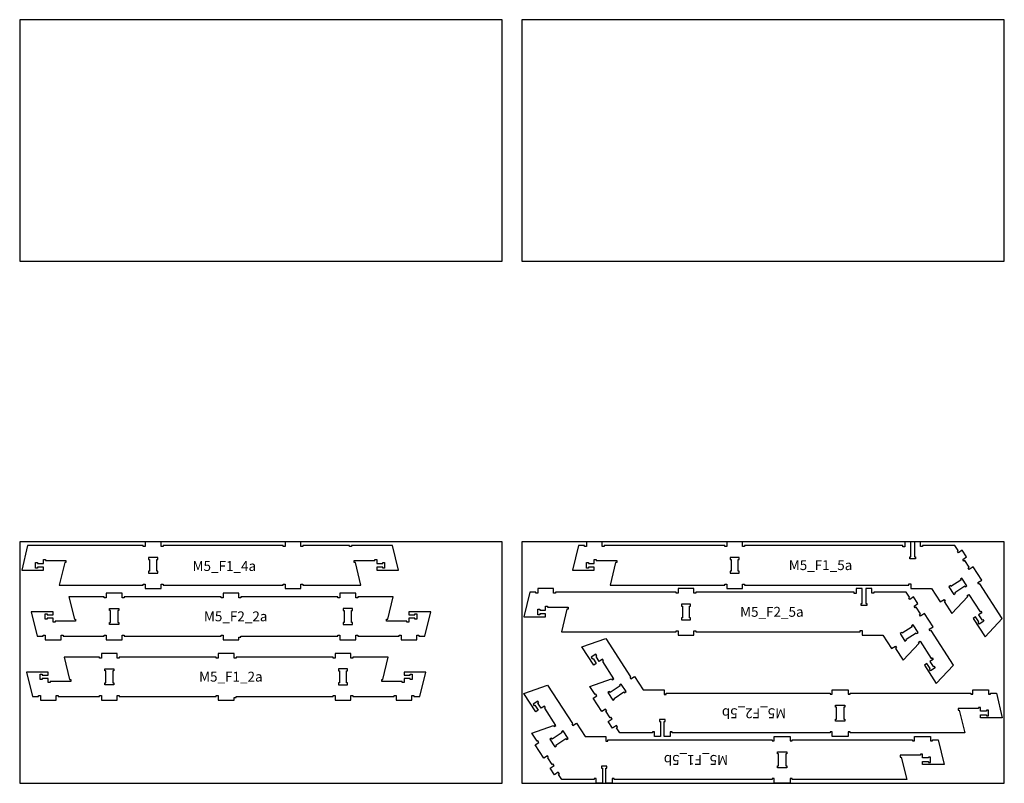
# Model space of a CAD drawing. Header units: millimetres. Extents: x -18184 to 50972, y 6312 to 16778.
# Tile 18 of 38: x -7348 to -2368, y 12913 to 16773. Entities that reach past the tile are written whole.
import ezdxf

# ---------------------------------------------------------------- set-up
doc = ezdxf.new("R2010")
doc.units = ezdxf.units.MM
doc.header["$MEASUREMENT"] = 0
for name, color, linetype in [('freeswerk_CODES', 50, 'Continuous'), ('freeswerk_ELEMENTEN', 7, 'Continuous'), ('freeswerk_PLATEN', 3, 'Continuous')]:
    doc.layers.add(name, color=color, linetype=linetype)

msp = doc.modelspace()

# ---------------------------------------------------------------- linework, layer by layer
at = {"layer": 'freeswerk_ELEMENTEN'}
for points in [[(-5501.8, 14000.5), (-5511.8, 14000.5), (-5511.8, 14005.5), (-5541.8, 14005.5), (-5541.8, 13990.5), (-5431.8, 13990.5), (-5461.8, 14114.5), (-5670.1, 14114.5), (-5670.1, 14109.5), (-5680.1, 14109.5), (-5680.1, 14114.5), (-5915.8, 14114.5), (-5915.8, 14109.5), (-5925.8, 14109.5), (-5925.8, 14132.5), (-6005.8, 14132.5), (-6005.8, 14109.5), (-6015.8, 14109.5), (-6015.8, 14114.5), (-6622.8, 14114.5), (-6622.8, 14109.5), (-6632.8, 14109.5), (-6632.8, 14132.5), (-6712.8, 14132.5), (-6712.8, 14109.5), (-6722.8, 14109.5), (-6722.8, 14114.5), (-7307.7, 14114.5), (-7337.7, 13990.5), (-7227.7, 13990.5), (-7227.7, 14005.5), (-7257.7, 14005.5), (-7257.7, 14000.5), (-7267.7, 14000.5), (-7267.7, 14028.5), (-7257.7, 14028.5), (-7257.7, 14023.5), (-7227.7, 14023.5), (-7227.7, 14043.5), (-7217.7, 14043.5), (-7217.7, 14038.5), (-7114.1, 14038.5), (-7114.1, 14028.5), (-7120.1, 14028.5), (-7147.7, 13914.5), (-6722.8, 13914.5), (-6722.8, 13919.5), (-6712.8, 13919.5), (-6712.8, 13896.5), (-6632.8, 13896.5), (-6632.8, 13919.5), (-6622.8, 13919.5), (-6622.8, 13914.5), (-6015.8, 13914.5), (-6015.8, 13919.5), (-6005.8, 13919.5), (-6005.8, 13896.5), (-5925.8, 13896.5), (-5925.8, 13919.5), (-5915.8, 13919.5), (-5915.8, 13914.5), (-5621.8, 13914.5), (-5649.4, 14028.5), (-5655.3, 14028.5), (-5655.3, 14038.5), (-5551.8, 14038.5), (-5551.8, 14043.5), (-5541.8, 14043.5), (-5541.8, 14023.5), (-5511.8, 14023.5), (-5511.8, 14028.5), (-5501.8, 14028.5)], [(-4471.4, 14023.5), (-4441.4, 14023.5), (-4441.4, 14043.5), (-4431.4, 14043.5), (-4431.4, 14038.5), (-4327.8, 14038.5), (-4327.8, 14028.5), (-4333.8, 14028.5), (-4361.4, 13914.5), (-3781.4, 13914.5), (-3781.4, 13919.5), (-3771.4, 13919.5), (-3771.4, 13896.5), (-3691.4, 13896.5), (-3691.4, 13919.5), (-3681.4, 13919.5), (-3681.4, 13914.5), (-2850.4, 13914.5), (-2850.4, 13921.3), (-2840.4, 13921.3), (-2840.4, 13896.5), (-2735.5, 13896.5), (-2691.8, 13829.2), (-2672.5, 13841.8), (-2667.1, 13833.4), (-2671.3, 13830.7), (-2632.6, 13771.1), (-2552, 13856.4), (-2555.3, 13861.4), (-2546.9, 13866.9), (-2490.5, 13780), (-2486.3, 13782.8), (-2480.8, 13774.4), (-2497.6, 13763.5), (-2481.2, 13738.3), (-2477, 13741), (-2471.6, 13732.7), (-2495.1, 13717.4), (-2500.5, 13725.8), (-2496.3, 13728.5), (-2512.7, 13753.7), (-2525.3, 13745.5), (-2465.3, 13653.3), (-2377.7, 13746), (-2491.6, 13921.2), (-2495.8, 13918.5), (-2501.2, 13926.9), (-2481.9, 13939.4), (-2525.5, 14006.5), (-2544.8, 13994), (-2550.3, 14002.3), (-2546.1, 14005.1), (-2567.9, 14038.6), (-2572.1, 14035.9), (-2577.5, 14044.3), (-2558.2, 14056.8), (-2580, 14090.3), (-2599.3, 14077.8), (-2604.8, 14086.2), (-2600.6, 14088.9), (-2617.2, 14114.5), (-2781.4, 14114.5), (-2781.4, 14109.5), (-2791.4, 14109.5), (-2791.4, 14132.5), (-2822.4, 14132.5), (-2822.4, 14057.5), (-2817.4, 14057.5), (-2817.4, 14047.5), (-2845.4, 14047.5), (-2845.4, 14057.5), (-2840.4, 14057.5), (-2840.4, 14132.5), (-2871.4, 14132.5), (-2871.4, 14108.5), (-2881.4, 14108.5), (-2881.4, 14114.5), (-3681.4, 14114.5), (-3681.4, 14109.5), (-3691.4, 14109.5), (-3691.4, 14132.5), (-3771.4, 14132.5), (-3771.4, 14109.5), (-3781.4, 14109.5), (-3781.4, 14114.5), (-4391.4, 14114.5), (-4391.4, 14109.5), (-4401.4, 14109.5), (-4401.4, 14132.5), (-4481.4, 14132.5), (-4481.4, 14109.5), (-4491.4, 14109.5), (-4491.4, 14114.5), (-4521.4, 14114.5), (-4551.4, 13990.5), (-4441.4, 13990.5), (-4441.4, 14005.5), (-4471.4, 14005.5), (-4471.4, 14000.5), (-4481.4, 14000.5), (-4481.4, 14028.5), (-4471.4, 14028.5)], [(-6649.8, 14054.5), (-6695.8, 14054.5), (-6695.8, 14044.5), (-6690.8, 14044.5), (-6690.8, 13984.5), (-6695.8, 13984.5), (-6695.8, 13974.5), (-6649.8, 13974.5), (-6649.8, 13984.5), (-6654.8, 13984.5), (-6654.8, 14044.5), (-6649.8, 14044.5)], [(-3754.4, 14054.5), (-3754.4, 14044.5), (-3749.4, 14044.5), (-3749.4, 13984.5), (-3754.4, 13984.5), (-3754.4, 13974.5), (-3708.4, 13974.5), (-3708.4, 13984.5), (-3713.4, 13984.5), (-3713.4, 14044.5), (-3708.4, 14044.5), (-3708.4, 14054.5)], [(-2637.6, 13907.4), (-2640.4, 13911.6), (-2648.8, 13906.1), (-2623.7, 13867.6), (-2615.3, 13873), (-2618, 13877.2), (-2567.7, 13909.9), (-2565, 13905.7), (-2556.6, 13911.2), (-2581.7, 13949.7), (-2590.1, 13944.3), (-2587.3, 13940.1)], [(-4717.7, 13787.5), (-4687.7, 13787.5), (-4687.7, 13807.5), (-4677.7, 13807.5), (-4677.7, 13802.5), (-4574.1, 13802.5), (-4574.1, 13792.5), (-4580.1, 13792.5), (-4607.7, 13678.5), (-4027.7, 13678.5), (-4027.7, 13683.5), (-4017.7, 13683.5), (-4017.7, 13660.5), (-3937.7, 13660.5), (-3937.7, 13683.5), (-3927.7, 13683.5), (-3927.7, 13678.5), (-3096.7, 13678.5), (-3096.7, 13685.3), (-3086.7, 13685.3), (-3086.7, 13660.5), (-2981.8, 13660.5), (-2938.1, 13593.2), (-2918.8, 13605.8), (-2913.4, 13597.4), (-2917.6, 13594.7), (-2878.9, 13535.1), (-2798.3, 13620.4), (-2801.6, 13625.4), (-2793.2, 13630.9), (-2736.8, 13544), (-2732.6, 13546.8), (-2727.1, 13538.4), (-2743.9, 13527.5), (-2727.5, 13502.3), (-2723.3, 13505), (-2717.9, 13496.7), (-2741.4, 13481.4), (-2746.8, 13489.8), (-2742.6, 13492.5), (-2759, 13517.7), (-2771.6, 13509.5), (-2711.6, 13417.3), (-2624, 13510), (-2737.9, 13685.2), (-2742.1, 13682.5), (-2747.5, 13690.9), (-2728.2, 13703.4), (-2771.8, 13770.5), (-2791.1, 13758), (-2796.6, 13766.3), (-2792.4, 13769.1), (-2814.2, 13802.6), (-2818.4, 13799.9), (-2823.8, 13808.3), (-2804.5, 13820.8), (-2826.3, 13854.3), (-2845.6, 13841.8), (-2851.1, 13850.2), (-2846.9, 13852.9), (-2863.5, 13878.5), (-3027.7, 13878.5), (-3027.7, 13873.5), (-3037.7, 13873.5), (-3037.7, 13896.5), (-3068.7, 13896.5), (-3068.7, 13821.5), (-3063.7, 13821.5), (-3063.7, 13811.5), (-3091.7, 13811.5), (-3091.7, 13821.5), (-3086.7, 13821.5), (-3086.7, 13896.5), (-3117.7, 13896.5), (-3117.7, 13872.5), (-3127.7, 13872.5), (-3127.7, 13878.5), (-3927.7, 13878.5), (-3927.7, 13873.5), (-3937.7, 13873.5), (-3937.7, 13896.5), (-4017.7, 13896.5), (-4017.7, 13873.5), (-4027.7, 13873.5), (-4027.7, 13878.5), (-4637.7, 13878.5), (-4637.7, 13873.5), (-4647.7, 13873.5), (-4647.7, 13896.5), (-4727.7, 13896.5), (-4727.7, 13873.5), (-4737.7, 13873.5), (-4737.7, 13878.5), (-4767.7, 13878.5), (-4797.7, 13754.5), (-4687.7, 13754.5), (-4687.7, 13769.5), (-4717.7, 13769.5), (-4717.7, 13764.5), (-4727.7, 13764.5), (-4727.7, 13792.5), (-4717.7, 13792.5)], [(-7065.4, 13731.5), (-7168.9, 13731.5), (-7168.9, 13726.5), (-7178.9, 13726.5), (-7178.9, 13746.5), (-7208.9, 13746.5), (-7208.9, 13741.5), (-7218.9, 13741.5), (-7218.9, 13769.5), (-7208.9, 13769.5), (-7208.9, 13764.5), (-7178.9, 13764.5), (-7178.9, 13779.5), (-7288.9, 13779.5), (-7258.5, 13655.5), (-7228.5, 13655.5), (-7228.5, 13660.5), (-7218.5, 13660.5), (-7218.5, 13637.5), (-7138.5, 13637.5), (-7138.5, 13660.5), (-7128.5, 13660.5), (-7128.5, 13655.5), (-6919.8, 13655.5), (-6919.8, 13661.5), (-6909.8, 13661.5), (-6909.8, 13637.5), (-6829.8, 13637.5), (-6829.8, 13661.5), (-6819.8, 13661.5), (-6819.8, 13655.5), (-6328.8, 13655.5), (-6328.8, 13660.5), (-6318.8, 13660.5), (-6318.8, 13637.5), (-6238.8, 13637.5), (-6238.8, 13650.5), (-6228.8, 13650.5), (-6228.8, 13655.5), (-5737.8, 13655.5), (-5737.8, 13661.5), (-5727.8, 13661.5), (-5727.8, 13637.5), (-5647.8, 13637.5), (-5647.8, 13661.5), (-5637.8, 13661.5), (-5637.8, 13655.5), (-5429.1, 13655.5), (-5429.1, 13660.5), (-5419.1, 13660.5), (-5419.1, 13637.5), (-5339.1, 13637.5), (-5339.1, 13660.5), (-5329.1, 13660.5), (-5329.1, 13655.5), (-5298.8, 13655.5), (-5268.8, 13779.5), (-5378.8, 13779.5), (-5378.8, 13764.5), (-5348.8, 13764.5), (-5348.8, 13769.5), (-5338.8, 13769.5), (-5338.8, 13741.5), (-5348.8, 13741.5), (-5348.8, 13746.5), (-5378.8, 13746.5), (-5378.8, 13726.5), (-5388.8, 13726.5), (-5388.8, 13731.5), (-5492.4, 13731.5), (-5492.4, 13741.5), (-5486.4, 13741.5), (-5458.8, 13855.5), (-5637.8, 13855.5), (-5637.8, 13850.5), (-5647.8, 13850.5), (-5647.8, 13873.5), (-5727.8, 13873.5), (-5727.8, 13850.5), (-5737.8, 13850.5), (-5737.8, 13855.5), (-6228.8, 13855.5), (-6228.8, 13850.5), (-6238.8, 13850.5), (-6238.8, 13873.5), (-6318.8, 13873.5), (-6318.8, 13850.5), (-6328.8, 13850.5), (-6328.8, 13855.5), (-6819.8, 13855.5), (-6819.8, 13850.5), (-6829.8, 13850.5), (-6829.8, 13873.5), (-6909.8, 13873.5), (-6909.8, 13850.5), (-6919.8, 13850.5), (-6919.8, 13855.5), (-7098.9, 13855.5), (-7071.3, 13741.5), (-7065.4, 13741.5)], [(-6887.8, 13725.5), (-6887.8, 13785.5), (-6892.8, 13785.5), (-6892.8, 13795.5), (-6846.8, 13795.5), (-6846.8, 13785.5), (-6851.8, 13785.5), (-6851.8, 13725.5), (-6846.8, 13725.5), (-6846.8, 13715.5), (-6892.8, 13715.5), (-6892.8, 13725.5)], [(-5710.8, 13795.5), (-5710.8, 13785.5), (-5705.8, 13785.5), (-5705.8, 13725.5), (-5710.8, 13725.5), (-5710.8, 13715.5), (-5664.8, 13715.5), (-5664.8, 13725.5), (-5669.8, 13725.5), (-5669.8, 13785.5), (-5664.8, 13785.5), (-5664.8, 13795.5)], [(-4000.7, 13818.5), (-4000.7, 13808.5), (-3995.7, 13808.5), (-3995.7, 13748.5), (-4000.7, 13748.5), (-4000.7, 13738.5), (-3954.7, 13738.5), (-3954.7, 13748.5), (-3959.7, 13748.5), (-3959.7, 13808.5), (-3954.7, 13808.5), (-3954.7, 13818.5)], [(-2883.9, 13671.4), (-2886.7, 13675.6), (-2895.1, 13670.1), (-2870, 13631.6), (-2861.6, 13637), (-2864.3, 13641.2), (-2814, 13673.9), (-2811.3, 13669.7), (-2802.9, 13675.2), (-2828, 13713.7), (-2836.4, 13708.3), (-2833.6, 13704.1)], [(-4078.7, 13367.4), (-3247.7, 13367.4), (-3247.7, 13362.4), (-3237.7, 13362.4), (-3237.7, 13385.4), (-3157.7, 13385.4), (-3157.7, 13362.4), (-3147.7, 13362.4), (-3147.7, 13367.4), (-2537.7, 13367.4), (-2537.7, 13362.4), (-2527.7, 13362.4), (-2527.7, 13385.4), (-2447.7, 13385.4), (-2447.7, 13362.4), (-2437.7, 13362.4), (-2437.7, 13367.4), (-2407.7, 13367.4), (-2377.7, 13243.4), (-2487.7, 13243.4), (-2487.7, 13258.4), (-2457.7, 13258.4), (-2457.7, 13253.4), (-2447.7, 13253.4), (-2447.7, 13281.4), (-2457.7, 13281.4), (-2457.7, 13276.4), (-2487.7, 13276.4), (-2487.7, 13296.4), (-2497.7, 13296.4), (-2497.7, 13291.4), (-2601.2, 13291.4), (-2601.2, 13281.4), (-2595.3, 13281.4), (-2567.7, 13167.4), (-3147.7, 13167.4), (-3147.7, 13172.4), (-3157.7, 13172.4), (-3157.7, 13149.4), (-3237.7, 13149.4), (-3237.7, 13172.4), (-3247.7, 13172.4), (-3247.7, 13167.4), (-4047.7, 13167.4), (-4047.7, 13173.4), (-4057.7, 13173.4), (-4057.7, 13149.4), (-4088.7, 13149.4), (-4088.7, 13224.4), (-4083.7, 13224.4), (-4083.7, 13234.4), (-4111.7, 13234.4), (-4111.7, 13224.4), (-4106.7, 13224.4), (-4106.7, 13149.4), (-4137.7, 13149.4), (-4137.7, 13172.4), (-4147.7, 13172.4), (-4147.7, 13167.4), (-4311.8, 13167.4), (-4328.5, 13193), (-4324.3, 13195.7), (-4329.8, 13204.1), (-4349, 13191.6), (-4370.8, 13225.1), (-4351.6, 13237.7), (-4357, 13246.1), (-4361.2, 13243.3), (-4383, 13276.9), (-4378.8, 13279.6), (-4384.2, 13288), (-4403.5, 13275.4), (-4447.1, 13342.5), (-4427.8, 13355), (-4433.3, 13363.4), (-4437.5, 13360.7), (-4464.4, 13402.1), (-4353.6, 13440.8), (-4350.3, 13435.7), (-4341.9, 13441.2), (-4398.4, 13528.1), (-4394.2, 13530.8), (-4399.6, 13539.2), (-4416.4, 13528.3), (-4432.8, 13553.4), (-4428.6, 13556.1), (-4434, 13564.5), (-4457.5, 13549.3), (-4452, 13540.9), (-4447.8, 13543.6), (-4431.5, 13518.5), (-4444.1, 13510.3), (-4504, 13602.5), (-4383.7, 13644.9), (-4257.8, 13451.3), (-4262, 13448.5), (-4256.6, 13440.1), (-4237.3, 13452.7), (-4193.5, 13385.4), (-4088.7, 13385.4), (-4088.7, 13360.7), (-4078.7, 13360.7)], [(-7089.8, 13426.7), (-7193.3, 13426.7), (-7193.3, 13421.7), (-7203.3, 13421.7), (-7203.3, 13441.7), (-7233.3, 13441.7), (-7233.3, 13436.7), (-7243.3, 13436.7), (-7243.3, 13464.7), (-7233.3, 13464.7), (-7233.3, 13459.7), (-7203.3, 13459.7), (-7203.3, 13474.7), (-7313.3, 13474.7), (-7282.9, 13350.7), (-7252.9, 13350.7), (-7252.9, 13355.7), (-7242.9, 13355.7), (-7242.9, 13332.7), (-7162.9, 13332.7), (-7162.9, 13355.7), (-7152.9, 13355.7), (-7152.9, 13350.7), (-6944.2, 13350.7), (-6944.2, 13356.7), (-6934.2, 13356.7), (-6934.2, 13332.7), (-6854.2, 13332.7), (-6854.2, 13356.7), (-6844.2, 13356.7), (-6844.2, 13350.7), (-6353.2, 13350.7), (-6353.2, 13355.7), (-6343.2, 13355.7), (-6343.2, 13332.7), (-6263.2, 13332.7), (-6263.2, 13345.7), (-6253.2, 13345.7), (-6253.2, 13350.7), (-5762.2, 13350.7), (-5762.2, 13356.7), (-5752.2, 13356.7), (-5752.2, 13332.7), (-5672.2, 13332.7), (-5672.2, 13356.7), (-5662.2, 13356.7), (-5662.2, 13350.7), (-5453.5, 13350.7), (-5453.5, 13355.7), (-5443.5, 13355.7), (-5443.5, 13332.7), (-5363.5, 13332.7), (-5363.5, 13355.7), (-5353.5, 13355.7), (-5353.5, 13350.7), (-5323.2, 13350.7), (-5293.2, 13474.7), (-5403.2, 13474.7), (-5403.2, 13459.7), (-5373.2, 13459.7), (-5373.2, 13464.7), (-5363.2, 13464.7), (-5363.2, 13436.7), (-5373.2, 13436.7), (-5373.2, 13441.7), (-5403.2, 13441.7), (-5403.2, 13421.7), (-5413.2, 13421.7), (-5413.2, 13426.7), (-5516.8, 13426.7), (-5516.8, 13436.7), (-5510.8, 13436.7), (-5483.2, 13550.7), (-5662.2, 13550.7), (-5662.2, 13545.7), (-5672.2, 13545.7), (-5672.2, 13568.7), (-5752.2, 13568.7), (-5752.2, 13545.7), (-5762.2, 13545.7), (-5762.2, 13550.7), (-6253.2, 13550.7), (-6253.2, 13545.7), (-6263.2, 13545.7), (-6263.2, 13568.7), (-6343.2, 13568.7), (-6343.2, 13545.7), (-6353.2, 13545.7), (-6353.2, 13550.7), (-6844.2, 13550.7), (-6844.2, 13545.7), (-6854.2, 13545.7), (-6854.2, 13568.7), (-6934.2, 13568.7), (-6934.2, 13545.7), (-6944.2, 13545.7), (-6944.2, 13550.7), (-7123.3, 13550.7), (-7095.7, 13436.7), (-7089.8, 13436.7)], [(-6912.2, 13420.7), (-6912.2, 13480.7), (-6917.2, 13480.7), (-6917.2, 13490.7), (-6871.2, 13490.7), (-6871.2, 13480.7), (-6876.2, 13480.7), (-6876.2, 13420.7), (-6871.2, 13420.7), (-6871.2, 13410.7), (-6917.2, 13410.7), (-6917.2, 13420.7)], [(-5735.2, 13490.7), (-5735.2, 13480.7), (-5730.2, 13480.7), (-5730.2, 13420.7), (-5735.2, 13420.7), (-5735.2, 13410.7), (-5689.2, 13410.7), (-5689.2, 13420.7), (-5694.2, 13420.7), (-5694.2, 13480.7), (-5689.2, 13480.7), (-5689.2, 13490.7)], [(-4372.4, 13131.4), (-3541.4, 13131.4), (-3541.4, 13126.4), (-3531.4, 13126.4), (-3531.4, 13149.4), (-3451.4, 13149.4), (-3451.4, 13126.4), (-3441.4, 13126.4), (-3441.4, 13131.4), (-2831.4, 13131.4), (-2831.4, 13126.4), (-2821.4, 13126.4), (-2821.4, 13149.4), (-2741.4, 13149.4), (-2741.4, 13126.4), (-2731.4, 13126.4), (-2731.4, 13131.4), (-2701.4, 13131.4), (-2671.4, 13007.4), (-2781.4, 13007.4), (-2781.4, 13022.4), (-2751.4, 13022.4), (-2751.4, 13017.4), (-2741.4, 13017.4), (-2741.4, 13045.4), (-2751.4, 13045.4), (-2751.4, 13040.4), (-2781.4, 13040.4), (-2781.4, 13060.4), (-2791.4, 13060.4), (-2791.4, 13055.4), (-2894.9, 13055.4), (-2894.9, 13045.4), (-2888.9, 13045.4), (-2861.4, 12931.4), (-3441.4, 12931.4), (-3441.4, 12936.4), (-3451.4, 12936.4), (-3451.4, 12913.4), (-3531.4, 12913.4), (-3531.4, 12936.4), (-3541.4, 12936.4), (-3541.4, 12931.4), (-4341.4, 12931.4), (-4341.4, 12937.4), (-4351.4, 12937.4), (-4351.4, 12913.4), (-4382.4, 12913.4), (-4382.4, 12988.4), (-4377.4, 12988.4), (-4377.4, 12998.4), (-4405.4, 12998.4), (-4405.4, 12988.4), (-4400.4, 12988.4), (-4400.4, 12913.4), (-4431.4, 12913.4), (-4431.4, 12936.4), (-4441.4, 12936.4), (-4441.4, 12931.4), (-4605.5, 12931.4), (-4622.2, 12957), (-4618, 12959.7), (-4623.4, 12968.1), (-4642.7, 12955.6), (-4664.5, 12989.1), (-4645.2, 13001.7), (-4650.7, 13010.1), (-4654.9, 13007.3), (-4676.7, 13040.9), (-4672.5, 13043.6), (-4677.9, 13052), (-4697.2, 13039.4), (-4740.8, 13106.5), (-4721.5, 13119), (-4727, 13127.4), (-4731.2, 13124.7), (-4758.1, 13166.1), (-4647.3, 13204.8), (-4644, 13199.7), (-4635.6, 13205.2), (-4692, 13292.1), (-4687.9, 13294.8), (-4693.3, 13303.2), (-4710.1, 13292.3), (-4726.4, 13317.4), (-4722.2, 13320.1), (-4727.7, 13328.5), (-4751.2, 13313.3), (-4745.7, 13304.9), (-4741.5, 13307.6), (-4725.2, 13282.5), (-4737.7, 13274.3), (-4797.7, 13366.5), (-4677.4, 13408.9), (-4551.5, 13215.3), (-4555.7, 13212.5), (-4550.2, 13204.1), (-4530.9, 13216.7), (-4487.2, 13149.4), (-4382.4, 13149.4), (-4382.4, 13124.7), (-4372.4, 13124.7)], [(-4341.7, 13341.8), (-4291.4, 13374.5), (-4288.7, 13370.3), (-4280.3, 13375.8), (-4305.4, 13414.4), (-4313.8, 13408.9), (-4311.1, 13404.7), (-4361.4, 13372), (-4364.1, 13376.2), (-4372.5, 13370.8), (-4347.4, 13332.2), (-4339, 13337.6)], [(-3179.7, 13237.4), (-3174.7, 13237.4), (-3174.7, 13227.4), (-3220.7, 13227.4), (-3220.7, 13237.4), (-3215.7, 13237.4), (-3215.7, 13297.4), (-3220.7, 13297.4), (-3220.7, 13307.4), (-3174.7, 13307.4), (-3174.7, 13297.4), (-3179.7, 13297.4)], [(-4635.4, 13105.8), (-4585.1, 13138.5), (-4582.4, 13134.3), (-4574, 13139.8), (-4599.1, 13178.4), (-4607.4, 13172.9), (-4604.7, 13168.7), (-4655, 13136), (-4657.8, 13140.2), (-4666.1, 13134.8), (-4641.1, 13096.2), (-4632.7, 13101.6)], [(-3473.4, 13001.4), (-3468.4, 13001.4), (-3468.4, 12991.4), (-3514.4, 12991.4), (-3514.4, 13001.4), (-3509.4, 13001.4), (-3509.4, 13061.4), (-3514.4, 13061.4), (-3514.4, 13071.4), (-3468.4, 13071.4), (-3468.4, 13061.4), (-3473.4, 13061.4)]]:
    msp.add_lwpolyline(points, close=True, dxfattribs=at)
at = {"layer": 'freeswerk_PLATEN'}
for points in [[(-7347.7, 15552.5), (-4907.7, 15552.5), (-4907.7, 16772.5), (-7347.7, 16772.5)], [(-4807.7, 15552.5), (-2367.7, 15552.5), (-2367.7, 16772.5), (-4807.7, 16772.5)], [(-7347.7, 12912.5), (-4907.7, 12912.5), (-4907.7, 14132.5), (-7347.7, 14132.5)], [(-4807.7, 12912.5), (-2367.7, 12912.5), (-2367.7, 14132.5), (-4807.7, 14132.5)]]:
    msp.add_lwpolyline(points, close=True, dxfattribs=at)

# ---------------------------------------------------------------- texts
at = {"layer": 'freeswerk_CODES', "char_height": 50, "attachment_point": 1}
for s, insert in [('{\\Fiso|c0;M5_F1_4a}', (-6473.3, 14035.9)), ('{\\Fiso|c0;M5_F1_5a}', (-3457.8, 14040.3)), ('{\\Fiso|c0;M5_F2_5a}', (-3704.1, 13804.3)), ('{\\Fiso|c0;M5_F2_2a}', (-6415.9, 13781.4)), ('{\\Fiso|c0;M5_F1_2a}', (-6440.3, 13476.6))]:
    msp.add_mtext_dynamic_manual_height_columns(s, width=318.081, gutter_width=1456.3, heights=[0], dxfattribs=dict(at, insert=insert))
at = {"layer": 'freeswerk_CODES', "char_height": 50, "attachment_point": 1, "rotation": 180}
for s, insert in [('{\\Fiso|c0;M5_F2_5b}', (-3471.2, 13241.7)), ('{\\Fiso|c0;M5_F1_5b}', (-3764.9, 13005.7))]:
    msp.add_mtext_dynamic_manual_height_columns(s, width=318.081, gutter_width=1456.3, heights=[0], dxfattribs=dict(at, insert=insert))

doc.saveas('drawing.dxf')
